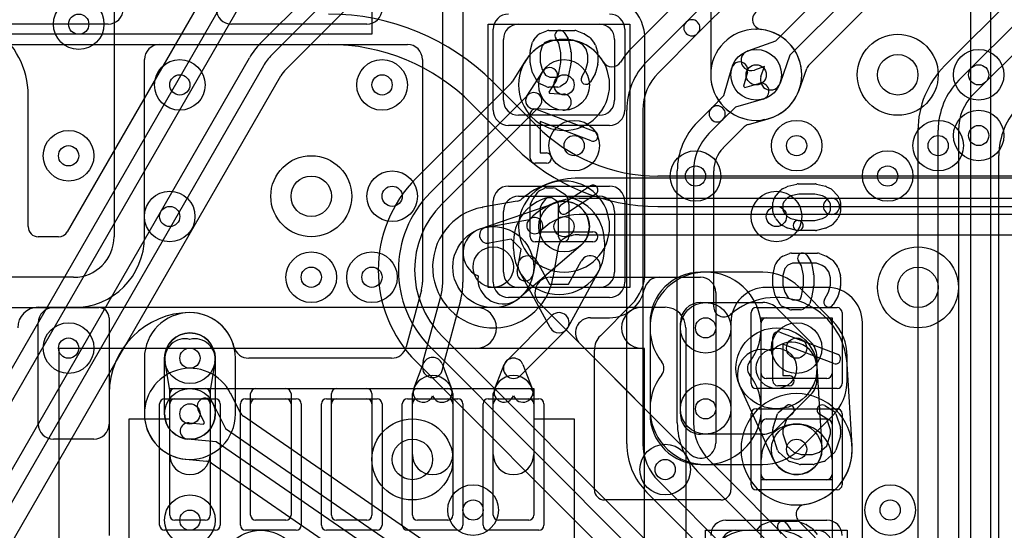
# Model space of a CAD drawing. Extents: x -0.9 to 20.9, y 0 to 20.
# Tile 10 of 39: x 2.6 to 7.4, y 10.6 to 13.2. Entities that reach past the tile are written whole.
import ezdxf

# ---------------------------------------------------------------- set-up
doc = ezdxf.new("R2010")
doc.units = 0
for name, color, linetype in [('1-2-via', 1, 'CONTINUOUS'), ('1-3-via', 1, 'CONTINUOUS'), ('2-3-via', 1, 'CONTINUOUS'), ('3-4-bvh', 1, 'CONTINUOUS'), ('4-5-via', 1, 'CONTINUOUS'), ('4-6-via', 1, 'CONTINUOUS'), ('5-6-via', 1, 'CONTINUOUS'), ('L1', 3, 'CONTINUOUS'), ('L2', 3, 'CONTINUOUS'), ('L3', 3, 'CONTINUOUS'), ('L4', 3, 'CONTINUOUS'), ('L5', 7, 'CONTINUOUS'), ('L6', 7, 'CONTINUOUS'), ('MetalMask-A', 176, 'CONTINUOUS'), ('PartsArea-A', 111, 'CONTINUOUS'), ('PartsSilk-A', 221, 'CONTINUOUS'), ('Resist-A', 2, 'CONTINUOUS'), ('Silk-A', 140, 'CONTINUOUS')]:
    doc.layers.add(name, color=color, linetype=linetype)

msp = doc.modelspace()

# ---------------------------------------------------------------- linework, layer by layer
at = {"layer": '1-2-via'}
for centre in [(3.35, 12.85), (4.35, 12.85), (5.9, 12.4), (6.85, 12.4), (3.3, 12.2), (4.3, 11.9), (2.8, 11.55), (6.4, 11.55), (3.4, 11.5), (5.75, 10.95), (6.8625, 10.75)]:
    msp.add_circle(centre, 0.05, dxfattribs=at)
at = {"layer": '1-3-via'}
for centre in [(6.2, 12.9), (5.25, 12.85), (5.25, 12.15), (6.4, 11.05)]:
    msp.add_circle(centre, 0.05, dxfattribs=at)
at = {"layer": '2-3-via'}
for centre in [(2.85, 13.15), (7.1, 12.55), (2.8, 12.5), (6.3, 12.2), (4, 11.9), (3.4, 11.225), (4.8, 10.75), (3.4, 10.7)]:
    msp.add_circle(centre, 0.05, dxfattribs=at)
at = {"layer": '3-4-bvh'}
for centre in [(6.9, 12.9), (4, 12.3), (4.9, 11.95), (7, 11.85), (6.3, 11.45), (4.5, 11)]:
    msp.add_circle(centre, 0.1, dxfattribs=at)
at = {"layer": '4-5-via'}
for centre in [(7.3, 12.9), (5.3, 12.55), (6.4, 12.55), (4.4, 12.3)]:
    msp.add_circle(centre, 0.05, dxfattribs=at)
at = {"layer": '4-6-via'}
for centre in [(5.95, 11.65), (5.95, 11.25)]:
    msp.add_circle(centre, 0.05, dxfattribs=at)
at = {"layer": '5-6-via'}
for centre in [(5.25, 12.85), (7.3, 12.6)]:
    msp.add_circle(centre, 0.05, dxfattribs=at)
at = {"layer": 'L1'}
for p, q in [((6.4617, 12.94952), (7.94736, 14.43519)), ((3.025, 14.1), (3.025, 12.1)), ((8.25859, 14.07079), (7.13177, 12.94397)), ((7.20251, 12.87323), (8.32933, 14.00005)), ((8.40004, 13.92934), (7.27322, 12.80252)), ((6.29634, 13.06706), (7.04714, 13.81786)), ((7.11786, 13.74714), (6.36706, 12.99634)), ((5.97497, 13.44826), (5.97497, 12.9)), ((4.65, 11.87611), (4.65, 13.29539)), ((4.75, 13.29539), (4.75, 11.87611)), ((5.025, 13.15), (5.425, 13.15)), ((3.25001, 13.05), (4.47499, 13.05)), ((4.95, 12.775), (4.95, 13.075)), ((5.5, 13.075), (5.5, 12.775)), ((5.65004, 12.775), (5.65004, 13.075)), ((6.15803, 13.01775), (6.29634, 13.06706)), ((3.17504, 12.1), (3.17504, 12.97503)), ((4.54996, 12.97503), (4.54996, 11.87609)), ((6.36706, 12.99634), (6.31775, 12.85803)), ((6.24124, 12.94124), (6.19161, 12.92355)), ((6.22355, 12.89161), (6.24124, 12.94124)), ((6.41198, 12.82444), (6.44996, 12.93097)), ((5.65, 12.22969), (5.65, 12.77031)), ((5.425, 12.7), (5.025, 12.7)), ((6.20001, 12.67496), (6.22907, 12.67496)), ((6.99996, 12.62574), (6.99996, 8.27426)), ((7.1, 8.27426), (7.1, 12.62574)), ((7.2, 12.62574), (7.2, 8.27426)), ((7.4, 8.47426), (7.4, 12.50146)), ((5.025, 12.3), (5.425, 12.3)), ((4.95, 11.925), (4.95, 12.225)), ((5.5, 12.225), (5.5, 11.925)), ((5.65004, 11.925), (5.65004, 12.225)), ((5, 12.04), (5, 12.075)), ((5.45, 12.075), (5.45, 12.04)), ((5.11531, 11.98006), (5.17769, 11.86589)), ((5.27231, 11.86589), (5.33469, 11.98006)), ((5.18112, 11.65103), (5.02755, 11.93212)), ((5.42245, 11.93212), (5.26888, 11.65103)), ((2.825, 11.9), (1.75, 11.9)), ((4.54466, 11.83659), (4.46936, 11.55557)), ((5.425, 11.85), (5.025, 11.85)), ((5.17769, 11.86589), (5.27231, 11.86589)), ((6.55, 11.85004), (6.25, 11.85004)), ((4.55406, 11.48514), (4.64148, 11.81141)), ((4.73808, 11.78553), (4.65065, 11.45926)), ((1.75, 11.74996), (2.95003, 11.74996)), ((2.72497, 11.74996), (2.825, 11.74996)), ((5.42933, 11.61107), (5.58413, 11.76587)), ((3, 11.69999), (3, 10.62501)), ((3.4, 11.72504), (3.39996, 11.72504)), ((4.96464, 11.48536), (5.18964, 11.71036)), ((6.25, 11.7), (6.55, 11.7)), ((2.65, 11.17497), (2.65, 11.67499)), ((5.26036, 11.63964), (5.03536, 11.41464)), ((6.07496, 11.675), (6.07496, 10.84997)), ((6.225, 11.425), (6.225, 11.675)), ((6.575, 11.675), (6.575, 11.425)), ((6.72504, 9.425), (6.72504, 11.675)), ((5.40004, 10.84997), (5.40004, 11.54036)), ((4.39694, 11.5), (3.69049, 11.5)), ((3.3, 11.34161), (3.27675, 11.47916)), ((3.52325, 11.47916), (3.5, 11.34161)), ((4.5066, 11.35001), (4.5533, 11.47215)), ((4.6467, 11.47215), (4.6934, 11.35001)), ((4.90704, 11.35113), (4.95352, 11.46842)), ((5.04648, 11.46842), (5.09296, 11.35113)), ((6.55, 11.4), (6.25, 11.4)), ((3.325, 11.35), (3.475, 11.35)), ((3.725, 11.35), (3.875, 11.35)), ((4.125, 11.35), (4.275, 11.35)), ((4.525, 11.35), (4.675, 11.35)), ((4.925, 11.35), (5.075, 11.35)), ((2.99996, 11.32504), (2.99996, 11.17497)), ((3.3, 11.025), (3.3, 11.34161)), ((3.3, 10.725), (3.3, 11.325)), ((3.5, 11.34161), (3.5, 11.025)), ((3.5, 11.325), (3.5, 10.725)), ((3.7, 10.725), (3.7, 11.325)), ((3.9, 11.325), (3.9, 10.725)), ((4.1, 10.725), (4.1, 11.325)), ((4.3, 11.325), (4.3, 10.725)), ((4.5, 10.725), (4.5, 11.325)), ((4.5, 11.025), (4.5, 11.31429)), ((4.7, 11.325), (4.7, 10.725)), ((4.7, 11.31429), (4.7, 11.025)), ((4.9, 10.725), (4.9, 11.325)), ((4.9, 11.025), (4.9, 11.31429)), ((5.1, 11.325), (5.1, 10.725)), ((5.1, 11.31429), (5.1, 11.025)), ((6.25, 11.2), (6.55, 11.2)), ((6.225, 10.925), (6.225, 11.175)), ((6.575, 11.175), (6.575, 10.925)), ((2.92499, 11.1), (2.72497, 11.1)), ((6.225, 10.4), (6.225, 10.99999)), ((6.575, 10.99999), (6.575, 10.4)), ((6.55, 10.9), (6.25, 10.9)), ((6.02499, 10.8), (5.45001, 10.8)), ((3.475, 10.7), (3.325, 10.7)), ((3.875, 10.7), (3.725, 10.7)), ((4.275, 10.7), (4.125, 10.7)), ((4.675, 10.7), (4.525, 10.7)), ((5.075, 10.7), (4.925, 10.7)), ((6.1, 10.65), (6.5, 10.65)), ((6.165, 10.65), (6.3, 10.65))]:
    msp.add_line(p, q, dxfattribs=at)
for centre in [(6.2, 12.9), (3.35, 12.85), (4.35, 12.85), (5.25, 12.85), (5.9, 12.4), (6.85, 12.4), (3.3, 12.2), (5.25, 12.15), (4.3, 11.9), (2.8, 11.55), (6.4, 11.55), (3.4, 11.5), (6.4, 11.05), (5.75, 10.95), (6.8625, 10.75)]:
    msp.add_circle(centre, 0.125, dxfattribs=at)
for centre, radius, start, end in [((5.425, 13.075), 0.22504, 0, 90), ((5.025, 13.075), 0.075, 90, 180), ((5.425, 13.075), 0.075, 0, 90), ((3.25001, 12.97503), 0.07497, 90, 180), ((4.47499, 12.97503), 0.07497, 0, 90), ((6.17482, 12.97065), 0.05, 109.61991, -70.37884), ((6.49703, 12.91419), 0.04997, 135, 160.37934), ((7.45001, 12.62574), 0.45005, 135.0009, 180), ((6.20001, 12.9), 0.22504, 180, -90), ((6.27065, 12.87482), 0.05, 160.38009, -19.62116), ((7.45, 12.62574), 0.35, 135, 180), ((6.2, 12.9), 0.22504, -79.53096, -20.03575), ((6.45837, 12.80578), 0.04997, 159.80628, 159.96596), ((6.27065, 12.87482), 0.15004, -20.19223, -19.61966), ((5.025, 12.775), 0.075, 180, -90), ((5.425, 12.775), 0.075, -90, 0), ((5.69997, 12.77031), 0.04997, 179.02529, 180), ((5.425, 12.775), 0.22504, -0.97771, 0), ((7.45, 12.62574), 0.25, 135, 180), ((7.75, 12.50146), 0.35, 135, 180), ((6.24997, 12.62957), 0.04997, 100.46893, 114.72389), ((5.025, 12.225), 0.075, 90, 180), ((5.225, 12.075), 0.225, 0, 180), ((5.425, 12.225), 0.075, 0, 90), ((5.69997, 12.22969), 0.04997, 180, -179.02529), ((5.425, 12.225), 0.22504, 0, 0.97771), ((2.825, 12.1), 0.2, -90, 0), ((2.825, 12.1), 0.35004, -90, 0), ((5.225, 12.04), 0.225, 180, 0), ((5.07143, 11.95609), 0.05, 28.64613, -151.35057), ((5.37857, 11.95609), 0.05, -28.64613, 151.35057), ((5.025, 11.925), 0.075, 180, -90), ((5.425, 11.925), 0.075, -90, 0), ((5.425, 11.925), 0.22504, -45, 0), ((4.47244, 11.85671), 0.07497, -15.56747, -14.98902), ((4.39997, 11.87611), 0.14999, -14.98776, -0.01528), ((4.47499, 11.87609), 0.07497, -0.01528, 0), ((4.4, 11.87611), 0.25, -14.99903, 0), ((4.4, 11.87611), 0.35, -14.99869, 0), ((6.25, 11.675), 0.17504, 90, 180), ((6.55, 11.675), 0.17504, 0, 90), ((2.72497, 11.67499), 0.07497, 90, 180), ((2.95003, 11.69999), 0.04997, 0, 90), ((3.39996, 11.32504), 0.4, 90, 180), ((3.4, 11.5), 0.22504, 14.58521, 90), ((5.225, 11.675), 0.05, -45, 135), ((6.25, 11.675), 0.025, 90, 180), ((6.55, 11.675), 0.025, 0, 90), ((5.225, 11.675), 0.05, -151.35387, -28.64613), ((3.37535, 11.49583), 0.1, 75.7289, -170.40584), ((3.42465, 11.49583), 0.1, -9.59608, 104.2711), ((5.50004, 11.54036), 0.1, 135, 180), ((3.69049, 11.57497), 0.07497, -165.87107, -90), ((4.39694, 11.57497), 0.07497, -90, -14.9964), ((4.6, 11.45429), 0.05, 20.92891, 159.07109), ((5, 11.45), 0.05, 21.6184, 158.3816), ((4.66918, 11.4543), 0.11918, 165.00293, -179.99039), ((4.6, 11.45429), 0.05, -179.98854, 0.00828), ((4.66918, 11.4543), 0.01918, 165.00349, 180), ((5, 11.45), 0.05, 135, -45), ((4.6, 11.31429), 0.1, 0, 180), ((5, 11.31429), 0.1, 0, 180), ((6.25, 11.425), 0.025, 180, -90), ((6.55, 11.425), 0.025, -90, 0), ((3.325, 11.325), 0.025, 90, 180), ((3.475, 11.325), 0.025, 0, 90), ((3.725, 11.325), 0.025, 90, 180), ((3.875, 11.325), 0.025, 0, 90), ((4.125, 11.325), 0.025, 90, 180), ((4.275, 11.325), 0.025, 0, 90), ((4.525, 11.325), 0.025, 90, 180), ((4.5533, 11.33215), 0.05, 159.07109, -20.92426), ((4.6467, 11.33215), 0.05, -159.07109, 20.92426), ((4.675, 11.325), 0.025, 0, 90), ((4.925, 11.325), 0.025, 90, 180), ((4.95352, 11.33271), 0.05, 158.3816, -21.62905), ((5.04648, 11.33271), 0.05, -158.37095, 21.61757), ((5.075, 11.325), 0.025, 0, 90), ((6.25, 11.175), 0.025, 90, 180), ((6.55, 11.175), 0.025, 0, 90), ((2.72497, 11.17497), 0.07497, 180, -90), ((2.92499, 11.17497), 0.07497, -90, 0), ((6.4, 10.99999), 0.175, 0, 180), ((3.4, 11.025), 0.1, 180, 0), ((4.6, 11.025), 0.1, 180, 0), ((5, 11.025), 0.1, 180, 0), ((6.25, 10.925), 0.025, 180, -90), ((6.55, 10.925), 0.025, -90, 0), ((5.45001, 10.84997), 0.04997, 180, -90), ((6.02499, 10.84997), 0.04997, -90, 0), ((3.325, 10.725), 0.025, 180, -90), ((3.475, 10.725), 0.025, -90, 0), ((3.725, 10.725), 0.025, 180, -90), ((3.875, 10.725), 0.025, -90, 0), ((4.125, 10.725), 0.025, 180, -90), ((4.275, 10.725), 0.025, -90, 0), ((4.525, 10.725), 0.025, 180, -90), ((4.675, 10.725), 0.025, -90, 0), ((4.925, 10.725), 0.025, 180, -90), ((5.075, 10.725), 0.025, -90, 0), ((6.165, 10.425), 0.225, 90, -90), ((6.1, 10.575), 0.075, 90, 180), ((6.3, 10.425), 0.225, -90, 90), ((6.5, 10.575), 0.075, 0, 90)]:
    msp.add_arc(centre, radius, start, end, dxfattribs=at)
at = {"layer": 'L2'}
for p, q in [((3.17496, 11.5), (3.17496, 11.225)), ((3.275, 11.225), (3.275, 11.5)), ((3.525, 11.5), (3.525, 11.225)), ((3.62504, 11.225), (3.62504, 11.5))]:
    msp.add_line(p, q, dxfattribs=at)
for centre in [(2.85, 13.15), (6.2, 12.9), (3.35, 12.85), (4.35, 12.85), (5.25, 12.85), (7.1, 12.55), (2.8, 12.5), (5.9, 12.4), (6.85, 12.4), (3.3, 12.2), (6.3, 12.2), (5.25, 12.15), (4, 11.9), (4.3, 11.9), (2.8, 11.55), (6.4, 11.55), (3.4, 11.5), (3.4, 11.225), (6.4, 11.05), (5.75, 10.95), (4.8, 10.75), (6.8625, 10.75), (3.4, 10.7)]:
    msp.add_circle(centre, 0.125, dxfattribs=at)
for centre, radius, start, end in [((6.2, 12.9), 0.22504, 90.48885, 89.51115), ((6.19765, 13.175), 0.04997, -89.50697, -87.30423), ((6.20235, 13.175), 0.04997, -92.69577, -90.49303), ((5.25, 12.85), 0.22504, 90, -90), ((5.25, 12.85), 0.22504, -90, 90), ((5.25, 12.15), 0.22504, 90, -90), ((5.25, 12.15), 0.22504, -90, 90), ((3.4, 11.5), 0.22504, 0, 180), ((3.4, 11.5), 0.125, 0, 180), ((6.4, 11.05), 0.27504, 90, -90), ((6.4, 11.05), 0.27504, -90, 90), ((3.4, 11.225), 0.22504, 180, 0), ((3.4, 11.225), 0.125, 180, 0)]:
    msp.add_arc(centre, radius, start, end, dxfattribs=at)
at = {"layer": 'L3'}
for p, q in [((3.87521, 12.92715), (4.69048, 13.74242)), ((3.57112, 13.47157), (2.79368, 12.12499)), ((3.74789, 13.05447), (4.17294, 13.4795)), ((1.80555, 10.2134), (3.65798, 13.42194)), ((4.2295, 13.42294), (3.80446, 12.9979)), ((5.94241, 13.39047), (5.58884, 13.0369)), ((3.72726, 13.38194), (1.87483, 10.1734)), ((5.85378, 13.16034), (6.04064, 13.3472)), ((7.25996, 13.3338), (7.25996, 10.27426)), ((7.36, 10.27426), (7.36, 13.33381)), ((6.0972, 13.29064), (5.91034, 13.10378)), ((5.65958, 12.96616), (5.85378, 13.16034)), ((5.91034, 13.10378), (5.71615, 12.90959)), ((2.15555, 10.31961), (3.69386, 12.98405)), ((5.05965, 12.97004), (4.99317, 12.86524)), ((3.76314, 12.94405), (2.22483, 10.27961)), ((5.06622, 12.79366), (5.14444, 12.91696)), ((6.04064, 12.7972), (6.07981, 12.93433)), ((6.15673, 12.91235), (6.13727, 12.84421)), ((2.31147, 10.22958), (3.84979, 12.89403)), ((4.98612, 12.85641), (4.5184, 12.38869)), ((5.212, 12.8741), (5.17432, 12.81471)), ((6.14421, 12.83727), (6.21235, 12.85673)), ((5.17432, 12.81471), (5.17755, 12.80848)), ((5.17755, 12.80848), (5.2478, 12.80505)), ((6.13727, 12.84421), (6.14421, 12.83727)), ((2.60004, 12.15), (2.60004, 12.8)), ((4.58914, 12.31795), (5.07172, 12.80051)), ((5.97878, 12.73534), (6.04064, 12.7972)), ((6.23433, 12.77981), (6.0972, 12.74064)), ((5.12828, 12.74395), (4.64571, 12.26138)), ((5.2439, 12.72515), (5.09805, 12.73228)), ((5.56, 11.0778), (5.56, 12.72574)), ((5.64, 12.72574), (5.64, 11.0778)), ((5.90958, 12.66616), (5.97878, 12.73534)), ((6.0972, 12.74064), (6.03534, 12.67878)), ((6.03534, 12.67878), (5.96615, 12.60959)), ((6.16209, 12.65514), (6.25988, 12.68307)), ((6.0369, 12.53884), (6.14048, 12.64242)), ((5.81, 11.1814), (5.81, 12.42574)), ((5.89, 12.42574), (5.89, 11.1814)), ((5.99004, 11.75401), (5.99004, 12.42576)), ((4.83482, 12.13908), (5.20926, 12.26817)), ((2.7504, 12.1), (2.65001, 12.1)), ((5.33113, 12.0549), (5.02981, 11.79784)), ((4.64573, 11.61085), (5.94042, 10.31616)), ((5.88385, 10.25959), (4.58916, 11.55428)), ((4.51842, 11.48353), (5.8131, 10.18884)), ((6.49962, 11.4624), (6.52476, 11.05775)), ((6.67451, 11.06705), (6.64937, 11.4717)), ((6.28627, 10.99813), (6.11803, 11.36701)), ((3.64768, 11.23216), (3.60158, 11.32505)), ((3.51197, 11.28056), (3.57535, 11.15287)), ((3.47181, 11.18154), (3.44031, 11.245)), ((5.2197, 10.1425), (3.66411, 11.21321)), ((3.39571, 11.18021), (3.46624, 11.17344)), ((3.46624, 11.17344), (3.47181, 11.18154)), ((3.57535, 11.15287), (5.19499, 10.03805)), ((3.53001, 11.08695), (3.38807, 11.10057)), ((5.14965, 9.97213), (3.53001, 11.08695)), ((3.37984, 11.00086), (3.48174, 10.99108)), ((3.5053, 10.9825), (5.06089, 9.91179)), ((5.96615, 10.99755), (6.64042, 10.3233)), ((6.58385, 10.26673), (5.90958, 10.94098)), ((5.71615, 10.89395), (6.39042, 10.2197)), ((6.33385, 10.16313), (5.65958, 10.83738)), ((6.71116, 10.39404), (6.41207, 10.69313))]:
    msp.add_line(p, q, dxfattribs=at)
for centre, radius in [((2.85, 13.15), 0.125), ((6.9, 12.9), 0.2), ((6.2, 12.9), 0.125), ((5.25, 12.85), 0.125), ((7.1, 12.55), 0.125), ((2.8, 12.5), 0.125), ((4, 12.3), 0.2), ((6.3, 12.2), 0.125), ((5.25, 12.15), 0.125), ((4.9, 11.95), 0.2), ((7, 11.85), 0.2), ((4, 11.9), 0.125), ((6.3, 11.45), 0.2), ((3.4, 11.225), 0.125), ((4.5, 11), 0.2), ((6.4, 11.05), 0.125), ((4.8, 10.75), 0.125), ((3.4, 10.7), 0.125), ((3.75, 10.45), 0.2)]:
    msp.add_circle(centre, radius, dxfattribs=at)
for centre, radius, start, end in [((2.2, 12.8), 0.40004, 0, 110.29906), ((6.23201, 13.17314), 0.04997, 105.93595, -96.6884), ((5.88206, 13.13206), 0.04, 135, -45), ((5.88206, 13.13206), 0.04, -45, 135), ((6.2, 12.9), 0.22504, -73.37928, 83.31679), ((3.98831, 12.81405), 0.34, 135, 150.00011), ((5.25, 12.85), 0.22504, 30.47471, 147.28374), ((5.90003, 12.72575), 0.44006, 135.09022, 147.43993), ((5.55351, 13.07223), 0.04997, -45.76217, -45), ((3.98831, 12.81405), 0.26, 135, 150.00037), ((5.01778, 12.99732), 0.04997, -33.08587, -32.39556), ((5.17822, 12.89553), 0.14004, 147.13719, 147.6082), ((5.01862, 12.99864), 0.04997, -32.86957, -32.72007), ((5.48702, 12.98947), 0.04997, -149.5298, -32.55473), ((5.9, 12.72574), 0.34, 135, 180), ((6.11827, 12.92334), 0.04, -15.94736, 164.05924), ((3.98831, 12.81403), 0.15996, 135.36726, 149.98411), ((3.91054, 12.89182), 0.04997, 135, 136.19197), ((5.17822, 12.89553), 0.04, -32.391, 147.60946), ((5.9, 12.72574), 0.26, 135, 180), ((3.89307, 12.86905), 0.04997, 149.98207, 150.00767), ((4.95084, 12.89179), 0.04997, -45.08109, -32.09654), ((6.22334, 12.81827), 0.04, -74.05264, 105.94076), ((5.1, 12.77223), 0.04, -45, 135), ((5.24585, 12.7651), 0.04, -92.79445, 87.20128), ((5.1, 12.77223), 0.04, 147.609, -92.79445), ((6.00706, 12.70706), 0.04, 135, -45), ((6.00706, 12.70706), 0.04, -45, 135), ((6.15, 12.42574), 0.34, 135, 180), ((6.2736, 12.63502), 0.04997, 105.51859, 105.93595), ((6.2, 12.9), 0.22504, -74.47603, -74.0553), ((6.22334, 12.81828), 0.14005, -74.05236, -73.35718), ((6.27776, 12.63622), 0.04997, 105.54375, 106.63994), ((6.17581, 12.60709), 0.04997, 105.93595, 135), ((6.15, 12.42574), 0.26, 135, 180), ((6.15, 12.42572), 0.15996, 135.36726, 179.97851), ((6.07223, 12.50351), 0.04997, 135, 136.19197), ((6.04001, 12.42576), 0.04997, 179.97707, 180), ((4.97099, 11.93612), 0.64004, 135.00127, -134.99873), ((4.97099, 11.93612), 0.54, 135.0015, -134.99925), ((5.25, 12.15), 0.125, -49.53244, 109.02202), ((4.97099, 11.93612), 0.46, 135.00162, -134.99912), ((2.19999, 12.15), 0.40005, -0.0043, 0), ((2.65001, 12.14997), 0.04997, 180, -90), ((2.7504, 12.14997), 0.04997, -90, -29.99234), ((4.87556, 12.02091), 0.125, 109.02202, -114.13328), ((4.94868, 11.89294), 0.125, 173.62033, -49.53207), ((6.3, 11.45), 0.35005, 4.06591, 130.5372), ((6.04001, 11.75401), 0.04997, 180, -49.46337), ((6.23176, 11.41888), 0.125, 67.87516, -155.48306), ((6.37486, 11.45465), 0.125, 3.5546, 140.18973), ((3.4, 11.225), 0.22505, 26.61743, -95.20088), ((6.69901, 11.47836), 0.04997, -175.93726, -175.91438), ((6.37482, 11.45518), 0.27505, 3.47472, 4.09051), ((6.69924, 11.4748), 0.04997, -176.61536, -176.44298), ((3.47614, 11.26278), 0.04, 26.39209, -153.60248), ((3.64634, 11.34726), 0.04997, -154.60419, -153.6093), ((3.69244, 11.25437), 0.04997, -153.6093, -124.53923), ((3.39189, 11.14039), 0.04, 84.52029, -95.48135), ((6.15, 11.1814), 0.34, 180, -135), ((6.15, 11.1814), 0.26, 180, -135), ((5.9, 11.0778), 0.34, 180, -135), ((5.9, 11.0778), 0.26, 180, -135), ((6.4, 11.05), 0.125, -155.48321, 3.5546), ((6.4, 11.05001), 0.27504, -81.61447, 3.55203), ((3.37507, 10.95112), 0.04997, 84.52216, 84.7983), ((3.47697, 10.94134), 0.04997, 55.46077, 84.52216), ((6.4474, 10.72846), 0.04997, 98.38623, -135)]:
    msp.add_arc(centre, radius, start, end, dxfattribs=at)
at = {"layer": 'L4'}
for p, q in [((7.76036, 12.39004), (5.32426, 12.39004)), ((5.01775, 12.27589), (4.84713, 12.24535)), ((5.32426, 12.29), (6.57213, 12.29)), ((6.57213, 12.29), (7.80745, 12.29)), ((4.86476, 12.14687), (5.07872, 12.18517)), ((5.07677, 12.18333), (5.08384, 12.19042)), ((6.57213, 12.21), (5.32426, 12.21)), ((7.80745, 12.21), (6.57213, 12.21)), ((5.13517, 12.12872), (5.09687, 11.91476)), ((5.14041, 12.13385), (5.13333, 12.12677)), ((4.98838, 12.08773), (4.87886, 12.06813)), ((5.03773, 12.03838), (4.98838, 12.08773)), ((5.32426, 12.10996), (7.76036, 12.10996)), ((5.01813, 11.92886), (5.03773, 12.03838)), ((5.19535, 11.89715), (5.22381, 12.05612)), ((6.23358, 11.92504), (5.925, 11.92504)), ((6.57681, 11.68539), (6.41038, 11.85181)), ((5.925, 11.775), (6.23358, 11.775)), ((6.30429, 11.74571), (6.4707, 11.5793)), ((5.67496, 11.675), (5.67496, 11.22501)), ((5.825, 11.225), (5.825, 11.675)), ((6.49999, 11.50859), (6.5, 11.39143)), ((6.65005, 11.39145), (6.65005, 11.50858)), ((6.47071, 11.32071), (6.30431, 11.15431)), ((6.41039, 11.04821), (6.57682, 11.21465)), ((6.2336, 11.12502), (5.925, 11.125)), ((5.92501, 10.97497), (6.23359, 10.97498))]:
    msp.add_line(p, q, dxfattribs=at)
for centre, radius in [((6.9, 12.9), 0.2), ((7.3, 12.9), 0.125), ((5.3, 12.55), 0.125), ((6.4, 12.55), 0.125), ((4, 12.3), 0.2), ((4.4, 12.3), 0.125), ((4.9, 11.95), 0.2), ((7, 11.85), 0.2), ((5.95, 11.65), 0.125), ((6.3, 11.45), 0.2), ((5.95, 11.25), 0.125), ((4.5, 11), 0.2), ((3.75, 10.45), 0.2)]:
    msp.add_circle(centre, radius, dxfattribs=at)
for centre, radius, start, end in [((5.32426, 11.95), 0.44004, 90, 130.05247), ((5.00895, 12.32508), 0.04997, -79.85719, -49.95218), ((5.32426, 11.95), 0.34, 90, 135), ((6.57213, 12.25), 0.04, 90, -90), ((6.57213, 12.25), 0.04, -90, 90), ((4.89999, 11.94999), 0.30005, 100.42047, -10.38153), ((4.83669, 12.29424), 0.04997, -79.58953, -79.35569), ((4.8718, 12.10749), 0.14005, 100.14567, 100.64881), ((5.10505, 12.15505), 0.04, 135, -45), ((5.10505, 12.15505), 0.04, -41.15898, 131.15898), ((5.32426, 11.95), 0.26, 90, 135), ((4.87181, 12.1075), 0.04, 100.15237, -79.85262), ((5.273, 12.04731), 0.04997, 117.78044, 169.8459), ((5.32426, 11.95), 0.15996, 90, 117.77939), ((5.0575, 11.92181), 0.04, 169.84763, -10.14738), ((5.24428, 11.88691), 0.04997, 169.41415, 169.61208), ((5.0575, 11.92181), 0.14004, -10.58296, -10.14236), ((5.925, 11.675), 0.25004, 90, 180), ((6.23358, 11.675), 0.25004, 45.0012, 90), ((5.925, 11.675), 0.1, 90, 180), ((6.23358, 11.675), 0.1, 45, 90), ((6.40001, 11.50858), 0.25004, 0, 45.00162), ((6.39999, 11.50859), 0.1, 0, 45), ((6.4, 11.39142), 0.1, -45, 0.00361), ((6.40001, 11.39145), 0.25004, -44.9988, 0), ((5.925, 11.22501), 0.25004, 180, -89.99771), ((5.925, 11.225), 0.1, 180, -89.99745), ((6.2336, 11.22502), 0.1, -90, -45), ((6.23358, 11.22502), 0.25004, -89.99827, -45)]:
    msp.add_arc(centre, radius, start, end, dxfattribs=at)
at = {"layer": 'L5'}
for centre in [(7.3, 12.9), (5.25, 12.85), (7.3, 12.6), (5.3, 12.55), (6.4, 12.55), (4.4, 12.3), (5.95, 11.65), (5.95, 11.25)]:
    msp.add_circle(centre, 0.125, dxfattribs=at)
for centre, radius, start, end in [((5.95, 11.65), 0.27504, -37.97237, -142.02764), ((5.69379, 11.45002), 0.04997, -0.01147, 37.97756), ((5.69379, 11.44998), 0.04997, -37.97756, 0), ((5.69379, 11.45), 0.04997, -0.02293, 0.01147), ((6.20621, 11.45002), 0.04997, 142.02244, -179.97707), ((6.20621, 11.45), 0.04997, 180, -179.97707), ((6.20621, 11.44998), 0.04997, 180, -142.02244), ((5.95, 11.25), 0.27504, 142.02764, 37.97237)]:
    msp.add_arc(centre, radius, start, end, dxfattribs=at)
at = {"layer": 'L6'}
for p, q in [((2.2, 13.05), (4.08579, 13.05)), ((5.11319, 12.649), (4.899, 12.86319)), ((4.79289, 12.75711), (5.00711, 12.54289)), ((10.2, 12.40004), (5.71421, 12.40004)), ((5.71421, 12.25), (10.2, 12.25))]:
    msp.add_line(p, q, dxfattribs=at)
for centre in [(5.25, 12.85), (7.3, 12.6), (5.95, 11.65), (5.95, 11.25)]:
    msp.add_circle(centre, 0.125, dxfattribs=at)
for centre, radius, start, end in [((4.08579, 12.05), 1.15004, 44.99948, 90), ((4.08579, 12.05), 1, 45.00041, 90), ((5.71421, 13.25), 0.84996, -135.00095, -90), ((5.71422, 13.25), 1, -135, -90.00057)]:
    msp.add_arc(centre, radius, start, end, dxfattribs=at)
at = {"layer": 'MetalMask-A'}
for p, q in [((5.025, 13.15), (5.425, 13.15)), ((4.95, 12.775), (4.95, 13.075)), ((5.5, 13.075), (5.5, 12.775)), ((5.425, 12.7), (5.025, 12.7)), ((5.025, 12.3), (5.425, 12.3)), ((4.95, 11.925), (4.95, 12.225)), ((5.5, 12.225), (5.5, 11.925)), ((5.425, 11.85), (5.025, 11.85)), ((6.25, 11.7), (6.55, 11.7)), ((6.225, 11.425), (6.225, 11.675)), ((6.575, 11.675), (6.575, 11.425)), ((6.55, 11.4), (6.25, 11.4)), ((3.325, 11.3), (3.475, 11.3)), ((3.725, 11.3), (3.875, 11.3)), ((4.125, 11.3), (4.275, 11.3)), ((4.525, 11.3), (4.675, 11.3)), ((4.925, 11.3), (5.075, 11.3)), ((3.3, 10.725), (3.3, 11.275)), ((3.5, 11.275), (3.5, 10.725)), ((3.7, 10.725), (3.7, 11.275)), ((3.9, 11.275), (3.9, 10.725)), ((4.1, 10.725), (4.1, 11.275)), ((4.3, 11.275), (4.3, 10.725)), ((4.5, 10.725), (4.5, 11.275)), ((4.7, 11.275), (4.7, 10.725)), ((4.9, 10.725), (4.9, 11.275)), ((5.1, 11.275), (5.1, 10.725)), ((6.25, 11.2), (6.55, 11.2)), ((6.225, 10.925), (6.225, 11.175)), ((6.575, 11.175), (6.575, 10.925)), ((6.55, 10.9), (6.25, 10.9)), ((3.475, 10.7), (3.325, 10.7)), ((3.875, 10.7), (3.725, 10.7)), ((4.275, 10.7), (4.125, 10.7)), ((4.675, 10.7), (4.525, 10.7)), ((5.075, 10.7), (4.925, 10.7)), ((6.1, 10.65), (6.5, 10.65))]:
    msp.add_line(p, q, dxfattribs=at)
for centre, radius, start, end in [((5.025, 13.075), 0.075, 90, 180), ((5.425, 13.075), 0.075, 0, 90), ((5.025, 12.775), 0.075, 180, -90), ((5.425, 12.775), 0.075, -90, 0), ((5.025, 12.225), 0.075, 90, 180), ((5.425, 12.225), 0.075, 0, 90), ((5.025, 11.925), 0.075, 180, -90), ((5.425, 11.925), 0.075, -90, 0), ((6.25, 11.675), 0.025, 90, 180), ((6.55, 11.675), 0.025, 0, 90), ((6.25, 11.425), 0.025, 180, -90), ((6.55, 11.425), 0.025, -90, 0), ((3.325, 11.275), 0.025, 90, 180), ((3.475, 11.275), 0.025, 0, 90), ((3.725, 11.275), 0.025, 90, 180), ((3.875, 11.275), 0.025, 0, 90), ((4.125, 11.275), 0.025, 90, 180), ((4.275, 11.275), 0.025, 0, 90), ((4.525, 11.275), 0.025, 90, 180), ((4.675, 11.275), 0.025, 0, 90), ((4.925, 11.275), 0.025, 90, 180), ((5.075, 11.275), 0.025, 0, 90), ((6.25, 11.175), 0.025, 90, 180), ((6.55, 11.175), 0.025, 0, 90), ((6.25, 10.925), 0.025, 180, -90), ((6.55, 10.925), 0.025, -90, 0), ((3.325, 10.725), 0.025, 180, -90), ((3.475, 10.725), 0.025, -90, 0), ((3.725, 10.725), 0.025, 180, -90), ((3.875, 10.725), 0.025, -90, 0), ((4.125, 10.725), 0.025, 180, -90), ((4.275, 10.725), 0.025, -90, 0), ((4.525, 10.725), 0.025, 180, -90), ((4.675, 10.725), 0.025, -90, 0), ((4.925, 10.725), 0.025, 180, -90), ((5.075, 10.725), 0.025, -90, 0), ((6.1, 10.575), 0.075, 90, 180), ((6.5, 10.575), 0.075, 0, 90)]:
    msp.add_arc(centre, radius, start, end, dxfattribs=at)
at = {"layer": 'PartsArea-A'}
for p, q in [((4.3, 14.1), (4.3, 13.1)), ((4.875, 11.85), (4.875, 13.15)), ((4.875, 13.15), (5.575, 13.15)), ((5.575, 13.15), (5.575, 11.85)), ((4.3, 13.1), (2.3, 13.1)), ((5.575, 11.85), (4.875, 11.85)), ((6.225, 10.9), (6.225, 11.7)), ((6.225, 11.7), (6.575, 11.7)), ((6.575, 11.7), (6.575, 10.9)), ((3.3, 11.2), (3.3, 11.35)), ((3.3, 11.35), (5.1, 11.35)), ((5.1, 11.35), (5.1, 11.2)), ((3.1, 10.4), (3.1, 11.2)), ((3.1, 11.2), (3.3, 11.2)), ((5.1, 11.2), (5.3, 11.2)), ((5.3, 11.2), (5.3, 10.4)), ((6.575, 10.9), (6.225, 10.9)), ((5.95, 9.35), (5.95, 10.65)), ((5.95, 10.65), (6.65, 10.65)), ((6.65, 10.65), (6.65, 9.35))]:
    msp.add_line(p, q, dxfattribs=at)
at = {"layer": 'PartsSilk-A'}
for p, q in [((5.09983, 13.07217), (5.12205, 13.09717)), ((5.13113, 13.10364), (5.16446, 13.11752)), ((5.17407, 13.11944), (5.3037, 13.11944)), ((5.25043, 13.10831), (5.26895, 13.08054)), ((5.31331, 13.11752), (5.34665, 13.10364)), ((5.35029, 13.10176), (5.37251, 13.08787)), ((5.08316, 13.01717), (5.09427, 13.06162)), ((5.15563, 13.05968), (5.14129, 13.04354)), ((5.17907, 13.06944), (5.15563, 13.05968)), ((5.2987, 13.06944), (5.17907, 13.06944)), ((5.22461, 13.05692), (5.20883, 13.08057)), ((5.23426, 13.00863), (5.22461, 13.05692)), ((5.27266, 13.07157), (5.28377, 13.01601)), ((5.32553, 13.05827), (5.2987, 13.06944)), ((5.3424, 13.04773), (5.32553, 13.05827)), ((5.37878, 13.08229), (5.401, 13.05451)), ((5.08241, 12.95833), (5.08241, 13.01111)), ((5.14129, 13.04354), (5.13241, 13.00803)), ((5.13241, 13.00803), (5.13241, 12.96161)), ((5.23426, 12.96081), (5.23426, 13.00863)), ((5.28426, 13.01111), (5.28426, 12.95833)), ((5.35882, 13.0272), (5.3424, 13.04773)), ((5.36759, 12.9965), (5.35882, 13.0272)), ((5.40552, 13.04576), (5.41663, 13.00687)), ((5.41759, 13), (5.41759, 12.95833)), ((5.09436, 12.91023), (5.08325, 12.95189)), ((5.13241, 12.96161), (5.14184, 12.92625)), ((5.22386, 12.9088), (5.23426, 12.96081)), ((5.28377, 12.95343), (5.27266, 12.89788)), ((5.35816, 12.92625), (5.36759, 12.96161)), ((5.36759, 12.96161), (5.36759, 12.9965)), ((5.41675, 12.95189), (5.40564, 12.91023)), ((5.11903, 12.86538), (5.09681, 12.90427)), ((5.14184, 12.92625), (5.15822, 12.89758)), ((5.21946, 12.89396), (5.22386, 12.9088)), ((5.33755, 12.89018), (5.35816, 12.92625)), ((5.40319, 12.90427), (5.38097, 12.86538)), ((5.16445, 12.84081), (5.13112, 12.8547)), ((5.15822, 12.89758), (5.17907, 12.88889)), ((5.17907, 12.88889), (5.21135, 12.88889)), ((5.21135, 12.88889), (5.21946, 12.89396)), ((5.25399, 12.85658), (5.23177, 12.84269)), ((5.27212, 12.89568), (5.26471, 12.87068)), ((5.21852, 12.83889), (5.17407, 12.83889)), ((5.11629, 12.72893), (5.40147, 12.62059)), ((5.08241, 12.48889), (5.08241, 12.70556)), ((5.38371, 12.57385), (5.13241, 12.66932)), ((5.13241, 12.66932), (5.13241, 12.51389)), ((5.13241, 12.51389), (5.16296, 12.51389)), ((5.16296, 12.46389), (5.10741, 12.46389)), ((5.0983, 12.2897), (5.12052, 12.32026)), ((5.12956, 12.32792), (5.15178, 12.33903)), ((5.16296, 12.34167), (5.1963, 12.34167)), ((5.20955, 12.33787), (5.25399, 12.31009)), ((5.23447, 12.25703), (5.37891, 12.35148)), ((6.29983, 12.3055), (6.32205, 12.3305)), ((6.32956, 12.33625), (6.35178, 12.34736)), ((6.3569, 12.34925), (6.40135, 12.36036)), ((6.40741, 12.36111), (6.49259, 12.36111)), ((6.49865, 12.36036), (6.5431, 12.34925)), ((6.54822, 12.34736), (6.57044, 12.33625)), ((6.57795, 12.3305), (6.60017, 12.3055)), ((5.08456, 12.26015), (5.09567, 12.28515)), ((5.15737, 12.28593), (5.14029, 12.26243)), ((5.16886, 12.29167), (5.15737, 12.28593)), ((5.18913, 12.29167), (5.16886, 12.29167)), ((5.21913, 12.27292), (5.18913, 12.29167)), ((5.22315, 12.25783), (5.21913, 12.27292)), ((5.40627, 12.30964), (5.26183, 12.21519)), ((5.2649, 12.29533), (5.27231, 12.26755)), ((6.28241, 12.225), (6.28241, 12.26944)), ((6.2857, 12.28184), (6.29681, 12.30129)), ((6.33894, 12.27423), (6.33241, 12.2628)), ((6.35623, 12.29368), (6.33894, 12.27423)), ((6.37169, 12.30141), (6.35623, 12.29368)), ((6.41049, 12.31111), (6.37169, 12.30141)), ((6.48951, 12.31111), (6.41049, 12.31111)), ((6.52831, 12.30141), (6.48951, 12.31111)), ((6.54377, 12.29368), (6.52831, 12.30141)), ((6.56106, 12.27423), (6.54377, 12.29368)), ((6.56759, 12.2628), (6.56106, 12.27423)), ((6.60319, 12.30129), (6.6143, 12.28184)), ((6.61759, 12.26944), (6.61759, 12.225)), ((5.08241, 12.1), (5.08241, 12.25)), ((5.14029, 12.26243), (5.13241, 12.2447)), ((5.13241, 12.2447), (5.13241, 12.125)), ((5.22315, 12.1), (5.22315, 12.25783)), ((5.27315, 12.26111), (5.27315, 12.1)), ((6.33241, 12.2628), (6.33241, 12.2309)), ((6.33241, 12.2309), (6.3394, 12.21692)), ((6.5606, 12.21692), (6.56759, 12.2309)), ((6.56759, 12.2309), (6.56759, 12.2628)), ((6.29616, 12.1916), (6.28505, 12.21382)), ((6.32205, 12.16117), (6.29983, 12.18617)), ((6.3394, 12.21692), (6.35623, 12.19799)), ((6.35623, 12.19799), (6.37169, 12.19026)), ((6.37169, 12.19026), (6.41347, 12.17981)), ((6.40741, 12.18056), (6.48951, 12.18056)), ((6.48951, 12.18056), (6.52831, 12.19026)), ((6.52831, 12.19026), (6.54377, 12.19799)), ((6.54377, 12.19799), (6.5606, 12.21692)), ((6.60017, 12.18617), (6.57795, 12.16117)), ((6.61495, 12.21382), (6.60384, 12.1916)), ((5.13241, 12.125), (5.39259, 12.125)), ((6.35178, 12.14431), (6.32956, 12.15542)), ((6.40135, 12.13131), (6.3569, 12.14242)), ((6.49259, 12.13056), (6.40741, 12.13056)), ((6.5431, 12.14242), (6.49865, 12.13131)), ((6.57044, 12.15542), (6.54822, 12.14431)), ((5.39259, 12.075), (5.10741, 12.075)), ((6.29983, 11.97217), (6.32205, 11.99717)), ((6.33113, 12.00364), (6.36446, 12.01752)), ((6.37407, 12.01944), (6.5037, 12.01944)), ((6.42461, 11.95692), (6.40883, 11.98057)), ((6.45043, 12.00831), (6.46895, 11.98054)), ((6.51331, 12.01752), (6.54665, 12.00364)), ((6.55029, 12.00176), (6.57251, 11.98787)), ((6.57878, 11.98229), (6.601, 11.95451)), ((6.28316, 11.91717), (6.29427, 11.96162)), ((6.34129, 11.94354), (6.33241, 11.90803)), ((6.35563, 11.95968), (6.34129, 11.94354)), ((6.37907, 11.96944), (6.35563, 11.95968)), ((6.4987, 11.96944), (6.37907, 11.96944)), ((6.43426, 11.90863), (6.42461, 11.95692)), ((6.47266, 11.97157), (6.48377, 11.91601)), ((6.52553, 11.95827), (6.4987, 11.96944)), ((6.5424, 11.94773), (6.52553, 11.95827)), ((6.55882, 11.9272), (6.5424, 11.94773)), ((6.60552, 11.94576), (6.61663, 11.90687)), ((5.18107, 11.9), (5.925, 11.9)), ((6.28241, 11.85833), (6.28241, 11.91111)), ((6.33241, 11.90803), (6.33241, 11.86161)), ((6.43426, 11.86081), (6.43426, 11.90863)), ((6.48426, 11.91111), (6.48426, 11.85833)), ((6.56759, 11.8965), (6.55882, 11.9272)), ((6.56759, 11.86161), (6.56759, 11.8965)), ((6.61759, 11.9), (6.61759, 11.85833)), ((6.29436, 11.81023), (6.28325, 11.85189)), ((6.33241, 11.86161), (6.34184, 11.82625)), ((6.42386, 11.8088), (6.43426, 11.86081)), ((6.48377, 11.85343), (6.47266, 11.79788)), ((6.55816, 11.82625), (6.56759, 11.86161)), ((6.61675, 11.85189), (6.60564, 11.81023)), ((6, 11.825), (6, 11.08107)), ((6.31903, 11.76538), (6.29681, 11.80427)), ((6.34184, 11.82625), (6.35822, 11.79758)), ((6.35822, 11.79758), (6.37907, 11.78889)), ((6.37907, 11.78889), (6.41135, 11.78889)), ((6.41135, 11.78889), (6.41946, 11.79396)), ((6.41946, 11.79396), (6.42386, 11.8088)), ((6.47212, 11.79568), (6.46471, 11.77068)), ((6.53755, 11.79018), (6.55816, 11.82625)), ((6.60319, 11.80427), (6.58097, 11.76538)), ((2.65, 11.7516), (5.75, 11.7516)), ((5.87197, 11.02803), (5.12803, 11.77197)), ((6.36445, 11.74081), (6.33112, 11.7547)), ((6.41852, 11.73889), (6.37407, 11.73889)), ((6.45399, 11.75658), (6.43177, 11.74269)), ((5.8516, 11.65), (5.8516, 8.55)), ((6.28241, 11.38889), (6.28241, 11.60556)), ((6.31629, 11.62893), (6.60147, 11.52059)), ((5.6484, 11.5484), (2.7516, 11.5484)), ((2.7516, 11.5484), (2.7516, 8.6516)), ((5.6484, 8.55), (5.6484, 11.5484)), ((6.58371, 11.47385), (6.33241, 11.56932)), ((6.33241, 11.56932), (6.33241, 11.41389)), ((6.33241, 11.41389), (6.36296, 11.41389)), ((6.36296, 11.36389), (6.30741, 11.36389)), ((6.31363, 11.23588), (6.34696, 11.26365)), ((6.53918, 11.26564), (6.58362, 11.23787)), ((6.28369, 11.1579), (6.30591, 11.22457)), ((6.3511, 11.20202), (6.33241, 11.14594)), ((6.37896, 11.22523), (6.3511, 11.20202)), ((6.5495, 11.20023), (6.51268, 11.22324)), ((6.56759, 11.14594), (6.5495, 11.20023)), ((6.59409, 11.22457), (6.61631, 11.1579)), ((6.28241, 11.12222), (6.28241, 11.15)), ((6.61759, 11.15), (6.61759, 11.12222)), ((6.30582, 11.04516), (6.2836, 11.1146)), ((6.33241, 11.14594), (6.33241, 11.12612)), ((6.33241, 11.12612), (6.35132, 11.06702)), ((6.54868, 11.06702), (6.56759, 11.12612)), ((6.56759, 11.12612), (6.56759, 11.14594)), ((6.6164, 11.1146), (6.59418, 11.04516)), ((6.35132, 11.06702), (6.38656, 11.03618)), ((6.51344, 11.03618), (6.54868, 11.06702)), ((6.35761, 10.99508), (6.31317, 11.03397)), ((6.38656, 11.03618), (6.42234, 11.025)), ((6.42234, 11.025), (6.47766, 11.025)), ((6.47766, 11.025), (6.51344, 11.03618)), ((6.58683, 11.03397), (6.54239, 10.99508)), ((6.41106, 10.97614), (6.36661, 10.99003)), ((6.48148, 10.975), (6.41852, 10.975)), ((6.53339, 10.99003), (6.48894, 10.97614)), ((6.19983, 10.64717), (6.22205, 10.67217)), ((6.23113, 10.67864), (6.26446, 10.69252)), ((6.27407, 10.69444), (6.4037, 10.69444)), ((6.35043, 10.68331), (6.36895, 10.65554)), ((6.41331, 10.69252), (6.44665, 10.67864)), ((6.45029, 10.67676), (6.47251, 10.66287)), ((6.32461, 10.63192), (6.30883, 10.65557)), ((6.47878, 10.65729), (6.501, 10.62951))]:
    msp.add_line(p, q, dxfattribs=at)
for centre, radius, start, end in [((5.14074, 13.08056), 0.025, 112.60576, 138.36931), ((5.17407, 13.09444), 0.025, 90, 112.60888), ((5.22963, 13.09444), 0.025, 33.69642, -146.30041), ((5.3037, 13.09444), 0.025, 67.39424, 90), ((5.33704, 13.08056), 0.025, 57.99462, 67.39722), ((5.11852, 13.05556), 0.025, 138.37217, 165.96679), ((5.24815, 13.06667), 0.025, 11.30544, 33.69959), ((5.35926, 13.06667), 0.025, 38.66697, 57.98998), ((5.38148, 13.03889), 0.025, 15.94854, 38.65478), ((5.10741, 13.01111), 0.025, 165.96932, 180), ((5.25926, 13.01111), 0.025, 0, 11.30795), ((5.39259, 13), 0.025, 0, 15.94345), ((5.10741, 12.95833), 0.025, 180, -165.06773), ((5.25926, 12.95833), 0.025, -11.30544, 0), ((5.39259, 12.95833), 0.025, -14.92551, 0), ((5.11852, 12.91667), 0.025, -165.07449, -150.25829), ((5.38148, 12.91667), 0.025, -29.73351, -14.93227), ((5.14074, 12.87778), 0.025, -150.26649, -112.62353), ((5.24074, 12.87778), 0.025, -57.99462, -16.50982), ((5.24815, 12.90278), 0.025, -16.49948, -11.30993), ((5.35926, 12.87778), 0.025, 150.26649, -29.74171), ((5.17407, 12.86389), 0.025, -112.62691, -90), ((5.21852, 12.86389), 0.025, -90, -57.98998), ((5.10741, 12.70556), 0.025, 69.19449, 180), ((5.39259, 12.59722), 0.025, -110.80551, 69.19819), ((5.16296, 12.48889), 0.025, -90, 90), ((5.10741, 12.48889), 0.025, 180, -90), ((5.14074, 12.30556), 0.025, 116.56505, 143.97932), ((5.16296, 12.31667), 0.025, 90, 116.56505), ((5.1963, 12.31667), 0.025, 57.99462, 90), ((5.39259, 12.33056), 0.025, -56.81854, 123.18086), ((6.34074, 12.31389), 0.025, 116.56505, 138.37217), ((6.36296, 12.325), 0.025, 104.03068, 116.56505), ((6.40741, 12.33611), 0.025, 90, 104.03068), ((6.49259, 12.33611), 0.025, 75.96932, 90), ((6.53704, 12.325), 0.025, 63.43495, 75.96932), ((6.55926, 12.31389), 0.025, 41.62783, 63.43495), ((5.11852, 12.275), 0.025, 143.98274, 156.03964), ((5.24074, 12.28889), 0.025, 14.92551, 57.98998), ((6.30741, 12.26944), 0.025, 150.26649, 180), ((6.31852, 12.28889), 0.025, 138.37217, 150.26649), ((6.58148, 12.28889), 0.025, 29.73351, 41.62783), ((6.59259, 12.26944), 0.025, 0, 29.73351), ((5.10741, 12.25), 0.025, 156.04915, 180), ((5.24815, 12.23611), 0.025, 123.18146, -56.81914), ((5.24815, 12.26111), 0.025, 0, 14.93527), ((6.30741, 12.225), 0.025, 180, -153.43495), ((6.59259, 12.225), 0.025, -26.56505, 0), ((6.31852, 12.20278), 0.025, -153.43495, -138.37217), ((6.40741, 12.15556), 0.025, 90, -90), ((6.40741, 12.15556), 0.025, -104.03068, 75.96679), ((6.58148, 12.20278), 0.025, -41.62783, -26.56505), ((5.39259, 12.1), 0.025, -90, 90), ((6.34074, 12.17778), 0.025, -138.37217, -116.56505), ((6.36296, 12.16667), 0.025, -116.56505, -104.03068), ((6.49259, 12.15556), 0.025, -90, -75.96932), ((6.53704, 12.16667), 0.025, -75.96932, -63.43495), ((6.55926, 12.17778), 0.025, -63.43495, -41.62783), ((5.10741, 12.1), 0.025, 180, -90), ((5.24815, 12.1), 0.025, 180, 0), ((6.34074, 11.98056), 0.025, 112.60576, 138.36931), ((6.37407, 11.99444), 0.025, 90, 112.60888), ((6.42963, 11.99444), 0.025, 33.69642, -146.30041), ((6.44815, 11.96667), 0.025, 11.30544, 33.69959), ((6.5037, 11.99444), 0.025, 67.39424, 90), ((6.53704, 11.98056), 0.025, 57.99462, 67.39722), ((6.55926, 11.96667), 0.025, 38.66697, 57.98998), ((6.31852, 11.95556), 0.025, 138.37217, 165.96679), ((6.58148, 11.93889), 0.025, 15.94854, 38.65478), ((5.18106, 11.825), 0.075, 89.99236, -135), ((5.925, 11.825), 0.075, 0, 90), ((6.30741, 11.91111), 0.025, 165.96932, 180), ((6.45926, 11.91111), 0.025, 0, 11.30795), ((6.59259, 11.9), 0.025, 0, 15.94345), ((6.30741, 11.85833), 0.025, 180, -165.06773), ((6.45926, 11.85833), 0.025, -11.30544, 0), ((6.59259, 11.85833), 0.025, -14.92551, 0), ((6.31852, 11.81667), 0.025, -165.07449, -150.25829), ((6.44815, 11.80278), 0.025, -16.49948, -11.30993), ((6.55926, 11.77778), 0.025, 150.26649, -29.74171), ((6.58148, 11.81667), 0.025, -29.73351, -14.93227), ((2.65, 11.65), 0.1016, 90, 180), ((5.75, 11.65), 0.1016, 0, 90), ((6.34074, 11.77778), 0.025, -150.26649, -112.62353), ((6.37407, 11.76389), 0.025, -112.62691, -90), ((6.41852, 11.76389), 0.025, -90, -57.98998), ((6.44074, 11.77778), 0.025, -57.99462, -16.50982), ((6.30741, 11.60556), 0.025, 69.19449, 180), ((6.59259, 11.49722), 0.025, -110.80551, 69.19819), ((6.36296, 11.38889), 0.025, -90, 90), ((6.30741, 11.38889), 0.025, 180, -90), ((6.36296, 11.24444), 0.025, -50.2091, 129.8005), ((6.52593, 11.24444), 0.025, 57.99462, -122.00075), ((6.32963, 11.21667), 0.025, 129.7909, 161.57954), ((6.57037, 11.21667), 0.025, 18.42046, 57.99462), ((6.30741, 11.15), 0.025, 161.57954, 180), ((6.59259, 11.15), 0.025, 0, 18.42046), ((6.30741, 11.12222), 0.025, 180, -162.25358), ((6.59259, 11.12222), 0.025, -17.74642, 0), ((5.925, 11.08107), 0.075, -134.9946, 0), ((6.32963, 11.05278), 0.025, -162.25358, -131.18808), ((6.57037, 11.05278), 0.025, -48.81192, -17.74642), ((6.37407, 11.01389), 0.025, -131.18808, -107.36223), ((6.41852, 11), 0.025, -107.36223, -90), ((6.48148, 11), 0.025, -90, -72.63777), ((6.52593, 11.01389), 0.025, -72.63777, -48.81192), ((6.24074, 10.65556), 0.025, 112.60576, 138.36931), ((6.27407, 10.66944), 0.025, 90, 112.60888), ((6.32963, 10.66944), 0.025, 33.69642, -146.30041), ((6.4037, 10.66944), 0.025, 67.39424, 90), ((6.43704, 10.65556), 0.025, 57.99462, 67.39722), ((6.45926, 10.64167), 0.025, 38.66697, 57.98998), ((6.34815, 10.64167), 0.025, 11.30544, 33.69959)]:
    msp.add_arc(centre, radius, start, end, dxfattribs=at)
at = {"layer": 'Resist-A'}
for p, q in [((2.995, 13.15), (2.325, 13.15)), ((4.275, 13.15), (3.605, 13.15)), ((4.9, 12.725), (4.9, 13.125)), ((5.55, 13.125), (5.55, 12.725)), ((5.475, 12.65), (4.975, 12.65)), ((4.975, 12.35), (5.475, 12.35)), ((4.9, 11.875), (4.9, 12.275)), ((5.55, 12.275), (5.55, 11.875)), ((5.475, 11.8), (4.975, 11.8)), ((6.2, 11.75), (6.6, 11.75)), ((6.175, 11.375), (6.175, 11.725)), ((6.625, 11.725), (6.625, 11.375)), ((6.6, 11.35), (6.2, 11.35)), ((3.275, 11.3), (3.525, 11.3)), ((3.675, 11.3), (3.925, 11.3)), ((4.075, 11.3), (4.325, 11.3)), ((4.475, 11.3), (4.725, 11.3)), ((4.875, 11.3), (5.125, 11.3)), ((3.25, 10.675), (3.25, 11.275)), ((3.55, 11.275), (3.55, 10.675)), ((3.65, 10.675), (3.65, 11.275)), ((3.95, 11.275), (3.95, 10.675)), ((4.05, 10.675), (4.05, 11.275)), ((4.35, 11.275), (4.35, 10.675)), ((4.45, 10.675), (4.45, 11.275)), ((4.75, 11.275), (4.75, 10.675)), ((4.85, 10.675), (4.85, 11.275)), ((5.15, 11.275), (5.15, 10.675)), ((6.2, 11.25), (6.6, 11.25)), ((6.175, 10.875), (6.175, 11.225)), ((6.625, 11.225), (6.625, 10.875)), ((6.6, 10.85), (6.2, 10.85)), ((6.05, 10.7), (6.55, 10.7)), ((3.525, 10.65), (3.275, 10.65)), ((3.925, 10.65), (3.675, 10.65)), ((4.325, 10.65), (4.075, 10.65)), ((4.725, 10.65), (4.475, 10.65)), ((5.125, 10.65), (4.875, 10.65))]:
    msp.add_line(p, q, dxfattribs=at)
for centre, radius, start, end in [((2.995, 13.225), 0.075, -90, 0), ((3.605, 13.225), 0.075, 180, -90), ((4.275, 13.225), 0.075, -90, 0), ((4.975, 13.125), 0.075, 90, 180), ((5.475, 13.125), 0.075, 0, 90), ((4.975, 12.725), 0.075, 180, -90), ((5.475, 12.725), 0.075, -90, 0), ((4.975, 12.275), 0.075, 90, 180), ((5.475, 12.275), 0.075, 0, 90), ((4.975, 11.875), 0.075, 180, -90), ((5.475, 11.875), 0.075, -90, 0), ((6.2, 11.725), 0.025, 90, 180), ((6.6, 11.725), 0.025, 0, 90), ((6.2, 11.375), 0.025, 180, -90), ((6.6, 11.375), 0.025, -90, 0), ((3.275, 11.275), 0.025, 90, 180), ((3.525, 11.275), 0.025, 0, 90), ((3.675, 11.275), 0.025, 90, 180), ((3.925, 11.275), 0.025, 0, 90), ((4.075, 11.275), 0.025, 90, 180), ((4.325, 11.275), 0.025, 0, 90), ((4.475, 11.275), 0.025, 90, 180), ((4.725, 11.275), 0.025, 0, 90), ((4.875, 11.275), 0.025, 90, 180), ((5.125, 11.275), 0.025, 0, 90), ((6.2, 11.225), 0.025, 90, 180), ((6.6, 11.225), 0.025, 0, 90), ((6.2, 10.875), 0.025, 180, -90), ((6.6, 10.875), 0.025, -90, 0), ((3.275, 10.675), 0.025, 180, -90), ((3.525, 10.675), 0.025, -90, 0), ((3.675, 10.675), 0.025, 180, -90), ((3.925, 10.675), 0.025, -90, 0), ((4.075, 10.675), 0.025, 180, -90), ((4.325, 10.675), 0.025, -90, 0), ((4.475, 10.675), 0.025, 180, -90), ((4.725, 10.675), 0.025, -90, 0), ((4.875, 10.675), 0.025, 180, -90), ((5.125, 10.675), 0.025, -90, 0), ((6.05, 10.625), 0.075, 90, 180), ((6.55, 10.625), 0.075, 0, 90)]:
    msp.add_arc(centre, radius, start, end, dxfattribs=at)
at = {"layer": 'Silk-A'}
for p, q in [((5.71995, 11.9), (5.925, 11.9)), ((6, 11.825), (6, 11.08107)), ((2.65, 11.7516), (4.81412, 11.7516)), ((5.63588, 11.7516), (5.75, 11.7516)), ((5.38107, 11.7), (5.475, 11.7)), ((5.8516, 11.65), (5.8516, 8.55)), ((4.81412, 11.5484), (2.7516, 11.5484)), ((2.7516, 11.5484), (2.7516, 8.6516)), ((5.87197, 11.02804), (5.32896, 11.57105)), ((5.6484, 11.5484), (5.63588, 11.5484)), ((5.6484, 8.55), (5.6484, 11.5484))]:
    msp.add_line(p, q, dxfattribs=at)
for centre, radius, start, end in [((5.71995, 11.825), 0.075, 90, 168.46232), ((5.925, 11.825), 0.075, 0, 90), ((5.475, 11.87501), 0.17501, -90, -11.53979), ((2.65, 11.65), 0.1016, 90, 180), ((4.81412, 11.65), 0.1016, -90, 90), ((5.63588, 11.65), 0.1016, 90, -90), ((5.75, 11.65), 0.1016, 0, 90), ((5.38106, 11.625), 0.075, 89.99236, -134.0006), ((5.925, 11.08107), 0.075, -135, 0)]:
    msp.add_arc(centre, radius, start, end, dxfattribs=at)

doc.saveas('drawing.dxf')
